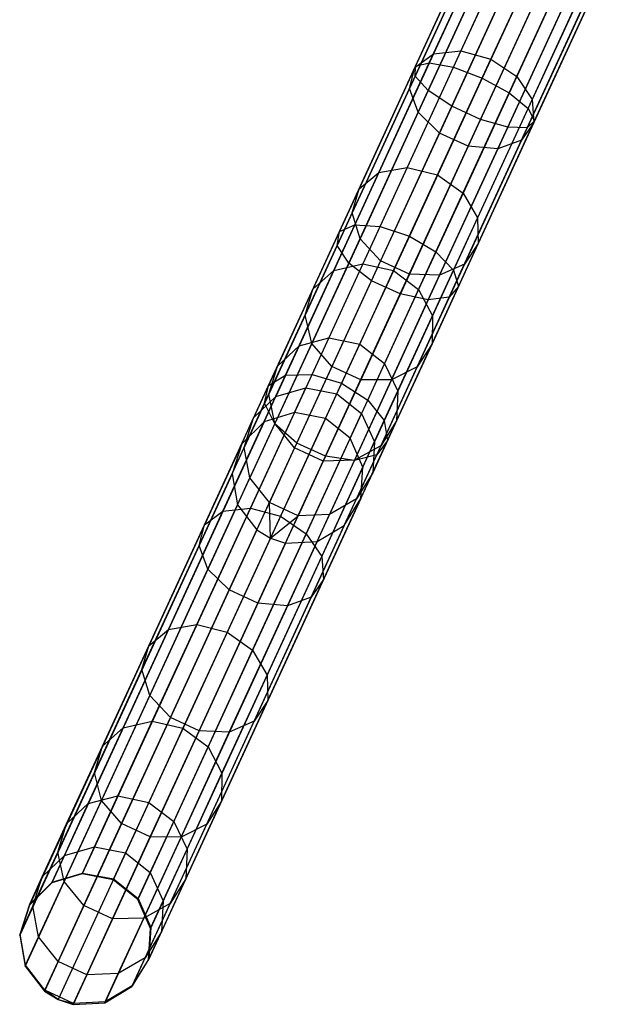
# Model space of a CAD drawing. Extents: x -91 to 92, y -91 to 92.
# Tile 4 of 256: x -39 to -30, y -83 to -68. Entities that reach past the tile are written whole.
import ezdxf

# ---------------------------------------------------------------- set-up
doc = ezdxf.new("R2010")
doc.units = 0
doc.header["$LTSCALE"] = 25.4
doc.layers.get('0').update_dxf_attribs({"linetype": 'CONTINUOUS'})

# ---------------------------------------------------------------- blocks, each defined once
blk = doc.blocks.new('NL2500012258_STL_2')
at = {"color": 0}
for p, q in [((59.627, -68.998, 28.498), (60.834, -66.374, 27.841)), ((59.627, -68.998, 28.498), (60.834, -66.374, 27.841)), ((59.621, -69.149, 28.044), (60.857, -66.463, 27.371)), ((59.621, -69.149, 28.044), (60.857, -66.463, 27.371)), ((59.836, -68.95, 28.926), (61.016, -66.385, 28.284)), ((59.836, -68.95, 28.926), (61.016, -66.385, 28.284)), ((60.2, -69.015, 29.23), (61.361, -66.492, 28.598)), ((60.2, -69.015, 29.23), (61.361, -66.492, 28.598)), ((59.819, -69.368, 27.668), (61.079, -66.63, 26.982)), ((59.819, -69.368, 27.668), (61.079, -66.63, 26.982)), ((61.79, -66.671, 28.711), (60.637, -69.179, 29.339)), ((61.79, -66.671, 28.711), (60.637, -69.179, 29.339)), ((60.849, -66.747, 173.534), (59.899, -68.813, 171.712)), ((60.849, -66.747, 173.534), (59.899, -68.813, 171.712)), ((61.25, -66.734, 173.272), (60.315, -68.767, 171.48)), ((61.25, -66.734, 173.272), (60.315, -68.767, 171.48)), ((60.589, -66.906, 173.903), (59.617, -69.02, 172.039)), ((60.589, -66.906, 173.903), (59.617, -69.02, 172.039)), ((60.177, -69.605, 27.455), (61.451, -66.837, 26.762)), ((60.177, -69.605, 27.455), (61.451, -66.837, 26.762)), ((60.77, -68.89, 171.396), (61.699, -66.87, 173.177)), ((60.77, -68.89, 171.396), (61.699, -66.87, 173.177)), ((61.045, -69.403, 29.23), (62.206, -66.88, 28.598)), ((61.045, -69.403, 29.23), (62.206, -66.88, 28.598)), ((60.612, -69.805, 27.455), (61.885, -67.037, 26.762)), ((60.612, -69.805, 27.455), (61.885, -67.037, 26.762)), ((62.094, -67.123, 173.272), (61.159, -69.155, 171.48)), ((62.094, -67.123, 173.272), (61.159, -69.155, 171.48)), ((61.331, -69.638, 28.926), (62.511, -67.073, 28.284)), ((61.331, -69.638, 28.926), (62.511, -67.073, 28.284)), ((60.53, -67.174, 174.295), (59.534, -69.338, 172.386)), ((60.53, -67.174, 174.295), (59.534, -69.338, 172.386)), ((61.024, -69.923, 27.668), (62.284, -67.184, 26.982)), ((61.024, -69.923, 27.668), (62.284, -67.184, 26.982)), ((61.32, -69.931, 28.044), (62.556, -67.244, 27.371)), ((61.32, -69.931, 28.044), (62.556, -67.244, 27.371)), ((61.43, -69.828, 28.498), (62.638, -67.204, 27.841)), ((61.43, -69.828, 28.498), (62.638, -67.204, 27.841)), ((60.684, -67.49, 174.62), (59.669, -69.696, 172.674)), ((60.684, -67.49, 174.62), (59.669, -69.696, 172.674)), ((62.345, -67.435, 173.534), (61.394, -69.501, 171.712)), ((62.345, -67.435, 173.534), (61.394, -69.501, 171.712)), ((61.016, -67.781, 174.803), (59.99, -70.011, 172.837)), ((61.016, -67.781, 174.803), (59.99, -70.011, 172.837)), ((62.393, -67.736, 173.903), (61.421, -69.85, 172.039)), ((62.393, -67.736, 173.903), (61.421, -69.85, 172.039)), ((61.451, -67.981, 174.803), (60.425, -70.211, 172.837)), ((61.451, -67.981, 174.803), (60.425, -70.211, 172.837)), ((62.228, -67.956, 174.295), (61.233, -70.12, 172.386)), ((62.228, -67.956, 174.295), (61.233, -70.12, 172.386)), ((61.888, -68.044, 174.62), (60.874, -70.25, 172.674)), ((61.888, -68.044, 174.62), (60.874, -70.25, 172.674)), ((59.899, -68.813, 171.712), (59.073, -70.609, 169.57)), ((59.899, -68.813, 171.712), (59.073, -70.609, 169.57)), ((60.315, -68.767, 171.48), (59.502, -70.532, 169.373)), ((60.315, -68.767, 171.48), (59.502, -70.532, 169.373)), ((59.617, -69.02, 172.039), (59.899, -68.813, 171.712)), ((59.617, -69.02, 172.039), (59.899, -68.813, 171.712)), ((59.899, -68.813, 171.712), (60.315, -68.767, 171.48)), ((59.899, -68.813, 171.712), (60.315, -68.767, 171.48)), ((59.962, -70.645, 169.302), (60.77, -68.89, 171.396)), ((59.962, -70.645, 169.302), (60.77, -68.89, 171.396)), ((60.315, -68.767, 171.48), (60.77, -68.89, 171.396)), ((60.315, -68.767, 171.48), (60.77, -68.89, 171.396)), ((60.77, -68.89, 171.396), (61.159, -69.155, 171.48)), ((60.77, -68.89, 171.396), (61.159, -69.155, 171.48)), ((58.474, -71.505, 29.578), (59.627, -68.998, 28.498)), ((58.474, -71.505, 29.578), (59.627, -68.998, 28.498)), ((58.709, -71.4, 29.981), (59.836, -68.95, 28.926)), ((58.709, -71.4, 29.981), (59.836, -68.95, 28.926)), ((59.617, -69.02, 172.039), (58.772, -70.856, 169.848)), ((59.617, -69.02, 172.039), (58.772, -70.856, 169.848)), ((59.092, -71.425, 30.267), (60.2, -69.015, 29.23)), ((59.092, -71.425, 30.267), (60.2, -69.015, 29.23)), ((59.534, -69.338, 172.386), (59.617, -69.02, 172.039)), ((59.534, -69.338, 172.386), (59.617, -69.02, 172.039)), ((59.621, -69.149, 28.044), (59.627, -68.998, 28.498)), ((59.621, -69.149, 28.044), (59.627, -68.998, 28.498)), ((59.627, -68.998, 28.498), (59.836, -68.95, 28.926)), ((59.627, -68.998, 28.498), (59.836, -68.95, 28.926)), ((59.836, -68.95, 28.926), (60.2, -69.015, 29.23)), ((59.836, -68.95, 28.926), (60.2, -69.015, 29.23)), ((60.2, -69.015, 29.23), (60.637, -69.179, 29.339)), ((60.2, -69.015, 29.23), (60.637, -69.179, 29.339)), ((58.44, -71.715, 29.149), (59.621, -69.149, 28.044)), ((58.44, -71.715, 29.149), (59.621, -69.149, 28.044)), ((60.637, -69.179, 29.339), (59.535, -71.574, 30.37)), ((60.637, -69.179, 29.339), (59.535, -71.574, 30.37)), ((59.819, -69.368, 27.668), (59.621, -69.149, 28.044)), ((59.819, -69.368, 27.668), (59.621, -69.149, 28.044)), ((61.159, -69.155, 171.48), (60.347, -70.921, 169.373)), ((61.159, -69.155, 171.48), (60.347, -70.921, 169.373)), ((60.637, -69.179, 29.339), (61.045, -69.403, 29.23)), ((60.637, -69.179, 29.339), (61.045, -69.403, 29.23)), ((61.159, -69.155, 171.48), (61.394, -69.501, 171.712)), ((61.159, -69.155, 171.48), (61.394, -69.501, 171.712)), ((59.534, -69.338, 172.386), (58.669, -71.219, 170.143)), ((59.534, -69.338, 172.386), (58.669, -71.219, 170.143)), ((59.669, -69.696, 172.674), (59.534, -69.338, 172.386)), ((59.669, -69.696, 172.674), (59.534, -69.338, 172.386)), ((58.616, -71.984, 28.794), (59.819, -69.368, 27.668)), ((58.616, -71.984, 28.794), (59.819, -69.368, 27.668)), ((60.177, -69.605, 27.455), (59.819, -69.368, 27.668)), ((60.177, -69.605, 27.455), (59.819, -69.368, 27.668)), ((59.936, -71.813, 30.267), (61.045, -69.403, 29.23)), ((59.936, -71.813, 30.267), (61.045, -69.403, 29.23)), ((61.394, -69.501, 171.712), (60.568, -71.297, 169.57)), ((61.394, -69.501, 171.712), (60.568, -71.297, 169.57)), ((61.045, -69.403, 29.23), (61.331, -69.638, 28.926)), ((61.045, -69.403, 29.23), (61.331, -69.638, 28.926)), ((61.394, -69.501, 171.712), (61.421, -69.85, 172.039)), ((61.394, -69.501, 171.712), (61.421, -69.85, 172.039)), ((58.961, -72.249, 28.593), (60.177, -69.605, 27.455)), ((58.961, -72.249, 28.593), (60.177, -69.605, 27.455)), ((60.612, -69.805, 27.455), (60.177, -69.605, 27.455)), ((60.612, -69.805, 27.455), (60.177, -69.605, 27.455)), ((60.204, -72.088, 29.981), (61.331, -69.638, 28.926)), ((60.204, -72.088, 29.981), (61.331, -69.638, 28.926)), ((61.331, -69.638, 28.926), (61.43, -69.828, 28.498)), ((61.331, -69.638, 28.926), (61.43, -69.828, 28.498)), ((59.669, -69.696, 172.674), (58.787, -71.613, 170.388)), ((59.669, -69.696, 172.674), (58.787, -71.613, 170.388)), ((59.396, -72.449, 28.593), (60.612, -69.805, 27.455)), ((59.396, -72.449, 28.593), (60.612, -69.805, 27.455)), ((59.99, -70.011, 172.837), (59.669, -69.696, 172.674)), ((59.99, -70.011, 172.837), (59.669, -69.696, 172.674)), ((61.024, -69.923, 27.668), (60.612, -69.805, 27.455)), ((61.024, -69.923, 27.668), (60.612, -69.805, 27.455)), ((59.821, -72.538, 28.794), (61.024, -69.923, 27.668)), ((59.821, -72.538, 28.794), (61.024, -69.923, 27.668)), ((60.139, -72.497, 29.149), (61.32, -69.931, 28.044)), ((60.139, -72.497, 29.149), (61.32, -69.931, 28.044)), ((60.277, -72.334, 29.578), (61.43, -69.828, 28.498)), ((60.277, -72.334, 29.578), (61.43, -69.828, 28.498)), ((61.421, -69.85, 172.039), (60.576, -71.686, 169.848)), ((61.421, -69.85, 172.039), (60.576, -71.686, 169.848)), ((61.32, -69.931, 28.044), (61.024, -69.923, 27.668)), ((61.32, -69.931, 28.044), (61.024, -69.923, 27.668)), ((61.421, -69.85, 172.039), (61.233, -70.12, 172.386)), ((61.421, -69.85, 172.039), (61.233, -70.12, 172.386)), ((61.43, -69.828, 28.498), (61.32, -69.931, 28.044)), ((61.43, -69.828, 28.498), (61.32, -69.931, 28.044)), ((59.99, -70.011, 172.837), (59.099, -71.948, 170.526)), ((59.99, -70.011, 172.837), (59.099, -71.948, 170.526)), ((60.425, -70.211, 172.837), (59.99, -70.011, 172.837)), ((60.425, -70.211, 172.837), (59.99, -70.011, 172.837)), ((60.425, -70.211, 172.837), (59.534, -72.148, 170.526)), ((60.425, -70.211, 172.837), (59.534, -72.148, 170.526)), ((60.874, -70.25, 172.674), (59.992, -72.167, 170.388)), ((60.874, -70.25, 172.674), (59.992, -72.167, 170.388)), ((61.233, -70.12, 172.386), (60.368, -72, 170.143)), ((61.233, -70.12, 172.386), (60.368, -72, 170.143)), ((60.874, -70.25, 172.674), (60.425, -70.211, 172.837)), ((60.874, -70.25, 172.674), (60.425, -70.211, 172.837)), ((61.233, -70.12, 172.386), (60.874, -70.25, 172.674)), ((61.233, -70.12, 172.386), (60.874, -70.25, 172.674)), ((59.502, -70.532, 169.373), (58.831, -71.992, 166.999)), ((59.502, -70.532, 169.373), (58.831, -71.992, 166.999)), ((59.073, -70.609, 169.57), (59.502, -70.532, 169.373)), ((59.073, -70.609, 169.57), (59.502, -70.532, 169.373)), ((59.502, -70.532, 169.373), (59.962, -70.645, 169.302)), ((59.502, -70.532, 169.373), (59.962, -70.645, 169.302)), ((59.073, -70.609, 169.57), (58.39, -72.093, 167.157)), ((59.073, -70.609, 169.57), (58.39, -72.093, 167.157)), ((58.772, -70.856, 169.848), (59.073, -70.609, 169.57)), ((58.772, -70.856, 169.848), (59.073, -70.609, 169.57)), ((59.294, -72.096, 166.943), (59.962, -70.645, 169.302)), ((59.294, -72.096, 166.943), (59.962, -70.645, 169.302)), ((59.962, -70.645, 169.302), (60.347, -70.921, 169.373)), ((59.962, -70.645, 169.302), (60.347, -70.921, 169.373)), ((58.772, -70.856, 169.848), (58.073, -72.375, 167.38)), ((58.772, -70.856, 169.848), (58.073, -72.375, 167.38)), ((58.669, -71.219, 170.143), (58.772, -70.856, 169.848)), ((58.669, -71.219, 170.143), (58.772, -70.856, 169.848)), ((60.347, -70.921, 169.373), (59.675, -72.381, 166.999)), ((60.347, -70.921, 169.373), (59.675, -72.381, 166.999)), ((60.347, -70.921, 169.373), (60.568, -71.297, 169.57)), ((60.347, -70.921, 169.373), (60.568, -71.297, 169.57)), ((58.669, -71.219, 170.143), (57.954, -72.773, 167.616)), ((58.669, -71.219, 170.143), (57.954, -72.773, 167.616)), ((58.787, -71.613, 170.388), (58.669, -71.219, 170.143)), ((58.787, -71.613, 170.388), (58.669, -71.219, 170.143)), ((60.568, -71.297, 169.57), (59.885, -72.781, 167.157)), ((60.568, -71.297, 169.57), (59.885, -72.781, 167.157)), ((60.568, -71.297, 169.57), (60.576, -71.686, 169.848)), ((60.568, -71.297, 169.57), (60.576, -71.686, 169.848)), ((57.66, -73.68, 31.425), (58.709, -71.4, 29.981)), ((57.66, -73.68, 31.425), (58.709, -71.4, 29.981)), ((58.06, -73.668, 31.687), (59.092, -71.425, 30.267)), ((58.06, -73.668, 31.687), (59.092, -71.425, 30.267)), ((58.474, -71.505, 29.578), (58.709, -71.4, 29.981)), ((58.474, -71.505, 29.578), (58.709, -71.4, 29.981)), ((58.709, -71.4, 29.981), (59.092, -71.425, 30.267)), ((58.709, -71.4, 29.981), (59.092, -71.425, 30.267)), ((59.092, -71.425, 30.267), (59.535, -71.574, 30.37)), ((59.092, -71.425, 30.267), (59.535, -71.574, 30.37)), ((57.401, -73.837, 31.055), (58.474, -71.505, 29.578)), ((57.401, -73.837, 31.055), (58.474, -71.505, 29.578)), ((58.44, -71.715, 29.149), (58.474, -71.505, 29.578)), ((58.44, -71.715, 29.149), (58.474, -71.505, 29.578)), ((59.535, -71.574, 30.37), (58.509, -73.803, 31.782)), ((59.535, -71.574, 30.37), (58.509, -73.803, 31.782)), ((59.535, -71.574, 30.37), (59.936, -71.813, 30.267)), ((59.535, -71.574, 30.37), (59.936, -71.813, 30.267)), ((57.341, -74.104, 30.661), (58.44, -71.715, 29.149)), ((57.341, -74.104, 30.661), (58.44, -71.715, 29.149)), ((58.787, -71.613, 170.388), (58.058, -73.198, 167.811)), ((58.787, -71.613, 170.388), (58.058, -73.198, 167.811)), ((58.616, -71.984, 28.794), (58.44, -71.715, 29.149)), ((58.616, -71.984, 28.794), (58.44, -71.715, 29.149)), ((59.099, -71.948, 170.526), (58.787, -71.613, 170.388)), ((59.099, -71.948, 170.526), (58.787, -71.613, 170.388)), ((60.576, -71.686, 169.848), (59.877, -73.205, 167.38)), ((60.576, -71.686, 169.848), (59.877, -73.205, 167.38)), ((60.576, -71.686, 169.848), (60.368, -72, 170.143)), ((60.576, -71.686, 169.848), (60.368, -72, 170.143)), ((58.904, -74.056, 31.687), (59.936, -71.813, 30.267)), ((58.904, -74.056, 31.687), (59.936, -71.813, 30.267)), ((59.936, -71.813, 30.267), (60.204, -72.088, 29.981)), ((59.936, -71.813, 30.267), (60.204, -72.088, 29.981)), ((57.496, -74.419, 30.336), (58.616, -71.984, 28.794)), ((57.496, -74.419, 30.336), (58.616, -71.984, 28.794)), ((58.831, -71.992, 166.999), (58.315, -73.113, 164.412)), ((58.831, -71.992, 166.999), (58.315, -73.113, 164.412)), ((59.099, -71.948, 170.526), (58.362, -73.55, 167.922)), ((59.099, -71.948, 170.526), (58.362, -73.55, 167.922)), ((58.39, -72.093, 167.157), (58.831, -71.992, 166.999)), ((58.39, -72.093, 167.157), (58.831, -71.992, 166.999)), ((58.961, -72.249, 28.593), (58.616, -71.984, 28.794)), ((58.961, -72.249, 28.593), (58.616, -71.984, 28.794)), ((58.831, -71.992, 166.999), (59.294, -72.096, 166.943)), ((58.831, -71.992, 166.999), (59.294, -72.096, 166.943)), ((59.534, -72.148, 170.526), (59.099, -71.948, 170.526)), ((59.534, -72.148, 170.526), (59.099, -71.948, 170.526)), ((60.368, -72, 170.143), (59.652, -73.555, 167.616)), ((60.368, -72, 170.143), (59.652, -73.555, 167.616)), ((60.368, -72, 170.143), (59.992, -72.167, 170.388)), ((60.368, -72, 170.143), (59.992, -72.167, 170.388)), ((58.39, -72.093, 167.157), (57.866, -73.233, 164.527)), ((58.39, -72.093, 167.157), (57.866, -73.233, 164.527)), ((58.073, -72.375, 167.38), (58.39, -72.093, 167.157)), ((58.073, -72.375, 167.38), (58.39, -72.093, 167.157)), ((58.782, -73.211, 164.371), (59.294, -72.096, 166.943)), ((58.782, -73.211, 164.371), (59.294, -72.096, 166.943)), ((59.534, -72.148, 170.526), (58.797, -73.75, 167.922)), ((59.534, -72.148, 170.526), (58.797, -73.75, 167.922)), ((59.155, -74.368, 31.425), (60.204, -72.088, 29.981)), ((59.155, -74.368, 31.425), (60.204, -72.088, 29.981)), ((59.992, -72.167, 170.388), (59.263, -73.752, 167.811)), ((59.992, -72.167, 170.388), (59.263, -73.752, 167.811)), ((59.294, -72.096, 166.943), (59.675, -72.381, 166.999)), ((59.294, -72.096, 166.943), (59.675, -72.381, 166.999)), ((59.992, -72.167, 170.388), (59.534, -72.148, 170.526)), ((59.992, -72.167, 170.388), (59.534, -72.148, 170.526)), ((60.204, -72.088, 29.981), (60.277, -72.334, 29.578)), ((60.204, -72.088, 29.981), (60.277, -72.334, 29.578)), ((57.829, -74.709, 30.152), (58.961, -72.249, 28.593)), ((57.829, -74.709, 30.152), (58.961, -72.249, 28.593)), ((59.396, -72.449, 28.593), (58.961, -72.249, 28.593)), ((59.396, -72.449, 28.593), (58.961, -72.249, 28.593)), ((59.204, -74.667, 31.055), (60.277, -72.334, 29.578)), ((59.204, -74.667, 31.055), (60.277, -72.334, 29.578)), ((60.277, -72.334, 29.578), (60.139, -72.497, 29.149)), ((60.277, -72.334, 29.578), (60.139, -72.497, 29.149)), ((58.073, -72.375, 167.38), (57.537, -73.541, 164.689)), ((58.073, -72.375, 167.38), (57.537, -73.541, 164.689)), ((57.954, -72.773, 167.616), (58.073, -72.375, 167.38)), ((57.954, -72.773, 167.616), (58.073, -72.375, 167.38)), ((58.264, -74.909, 30.152), (59.396, -72.449, 28.593)), ((58.264, -74.909, 30.152), (59.396, -72.449, 28.593)), ((59.675, -72.381, 166.999), (59.159, -73.502, 164.412)), ((59.675, -72.381, 166.999), (59.159, -73.502, 164.412)), ((59.821, -72.538, 28.794), (59.396, -72.449, 28.593)), ((59.821, -72.538, 28.794), (59.396, -72.449, 28.593)), ((59.675, -72.381, 166.999), (59.885, -72.781, 167.157)), ((59.675, -72.381, 166.999), (59.885, -72.781, 167.157)), ((58.701, -74.973, 30.336), (59.821, -72.538, 28.794)), ((58.701, -74.973, 30.336), (59.821, -72.538, 28.794)), ((59.04, -74.885, 30.661), (60.139, -72.497, 29.149)), ((59.04, -74.885, 30.661), (60.139, -72.497, 29.149)), ((60.139, -72.497, 29.149), (59.821, -72.538, 28.794)), ((60.139, -72.497, 29.149), (59.821, -72.538, 28.794)), ((57.954, -72.773, 167.616), (57.404, -73.967, 164.861)), ((57.954, -72.773, 167.616), (57.404, -73.967, 164.861)), ((58.058, -73.198, 167.811), (57.954, -72.773, 167.616)), ((58.058, -73.198, 167.811), (57.954, -72.773, 167.616)), ((59.885, -72.781, 167.157), (59.361, -73.92, 164.527)), ((59.885, -72.781, 167.157), (59.361, -73.92, 164.527)), ((59.885, -72.781, 167.157), (59.877, -73.205, 167.38)), ((59.885, -72.781, 167.157), (59.877, -73.205, 167.38)), ((58.058, -73.198, 167.811), (57.498, -74.414, 165.003)), ((58.058, -73.198, 167.811), (57.498, -74.414, 165.003)), ((57.866, -73.233, 164.527), (57.512, -74.002, 161.739)), ((57.866, -73.233, 164.527), (57.512, -74.002, 161.739)), ((57.537, -73.541, 164.689), (57.866, -73.233, 164.527)), ((57.537, -73.541, 164.689), (57.866, -73.233, 164.527)), ((57.866, -73.233, 164.527), (58.315, -73.113, 164.412)), ((57.866, -73.233, 164.527), (58.315, -73.113, 164.412)), ((58.315, -73.113, 164.412), (57.967, -73.87, 161.67)), ((58.315, -73.113, 164.412), (57.967, -73.87, 161.67)), ((58.362, -73.55, 167.922), (58.058, -73.198, 167.811)), ((58.362, -73.55, 167.922), (58.058, -73.198, 167.811)), ((58.315, -73.113, 164.412), (58.782, -73.211, 164.371)), ((58.315, -73.113, 164.412), (58.782, -73.211, 164.371)), ((58.435, -73.963, 161.645), (58.782, -73.211, 164.371)), ((58.435, -73.963, 161.645), (58.782, -73.211, 164.371)), ((58.782, -73.211, 164.371), (59.159, -73.502, 164.412)), ((58.782, -73.211, 164.371), (59.159, -73.502, 164.412)), ((59.877, -73.205, 167.38), (59.341, -74.37, 164.689)), ((59.877, -73.205, 167.38), (59.341, -74.37, 164.689)), ((59.877, -73.205, 167.38), (59.652, -73.555, 167.616)), ((59.877, -73.205, 167.38), (59.652, -73.555, 167.616)), ((59.159, -73.502, 164.412), (58.811, -74.259, 161.67)), ((59.159, -73.502, 164.412), (58.811, -74.259, 161.67)), ((59.159, -73.502, 164.412), (59.361, -73.92, 164.527)), ((59.159, -73.502, 164.412), (59.361, -73.92, 164.527)), ((56.712, -75.74, 33.225), (57.66, -73.68, 31.425)), ((56.712, -75.74, 33.225), (57.66, -73.68, 31.425)), ((57.128, -75.694, 33.459), (58.06, -73.668, 31.687)), ((57.128, -75.694, 33.459), (58.06, -73.668, 31.687)), ((57.537, -73.541, 164.689), (57.175, -74.328, 161.837)), ((57.537, -73.541, 164.689), (57.175, -74.328, 161.837)), ((57.401, -73.837, 31.055), (57.66, -73.68, 31.425)), ((57.401, -73.837, 31.055), (57.66, -73.68, 31.425)), ((57.404, -73.967, 164.861), (57.537, -73.541, 164.689)), ((57.404, -73.967, 164.861), (57.537, -73.541, 164.689)), ((57.66, -73.68, 31.425), (58.06, -73.668, 31.687)), ((57.66, -73.68, 31.425), (58.06, -73.668, 31.687)), ((58.362, -73.55, 167.922), (57.796, -74.78, 165.084)), ((58.362, -73.55, 167.922), (57.796, -74.78, 165.084)), ((58.06, -73.668, 31.687), (58.509, -73.803, 31.782)), ((58.06, -73.668, 31.687), (58.509, -73.803, 31.782)), ((58.797, -73.75, 167.922), (58.362, -73.55, 167.922)), ((58.797, -73.75, 167.922), (58.362, -73.55, 167.922)), ((59.652, -73.555, 167.616), (59.103, -74.749, 164.861)), ((59.652, -73.555, 167.616), (59.103, -74.749, 164.861)), ((59.652, -73.555, 167.616), (59.263, -73.752, 167.811)), ((59.652, -73.555, 167.616), (59.263, -73.752, 167.811)), ((58.509, -73.803, 31.782), (57.582, -75.817, 33.543)), ((58.509, -73.803, 31.782), (57.582, -75.817, 33.543)), ((58.797, -73.75, 167.922), (58.231, -74.98, 165.084)), ((58.797, -73.75, 167.922), (58.231, -74.98, 165.084)), ((58.509, -73.803, 31.782), (58.904, -74.056, 31.687)), ((58.509, -73.803, 31.782), (58.904, -74.056, 31.687)), ((59.263, -73.752, 167.811), (58.703, -74.969, 165.003)), ((59.263, -73.752, 167.811), (58.703, -74.969, 165.003)), ((59.263, -73.752, 167.811), (58.797, -73.75, 167.922)), ((59.263, -73.752, 167.811), (58.797, -73.75, 167.922)), ((56.431, -75.945, 32.897), (57.401, -73.837, 31.055)), ((56.431, -75.945, 32.897), (57.401, -73.837, 31.055)), ((57.404, -73.967, 164.861), (57.033, -74.773, 161.94)), ((57.404, -73.967, 164.861), (57.033, -74.773, 161.94)), ((57.341, -74.104, 30.661), (57.401, -73.837, 31.055)), ((57.341, -74.104, 30.661), (57.401, -73.837, 31.055)), ((57.498, -74.414, 165.003), (57.404, -73.967, 164.861)), ((57.498, -74.414, 165.003), (57.404, -73.967, 164.861)), ((57.512, -74.002, 161.739), (57.967, -73.87, 161.67)), ((57.512, -74.002, 161.739), (57.967, -73.87, 161.67)), ((57.794, -74.246, 158.833), (57.967, -73.87, 161.67)), ((57.794, -74.246, 158.833), (57.967, -73.87, 161.67)), ((57.967, -73.87, 161.67), (58.435, -73.963, 161.645)), ((57.967, -73.87, 161.67), (58.435, -73.963, 161.645)), ((58.264, -74.337, 158.825), (58.435, -73.963, 161.645)), ((58.264, -74.337, 158.825), (58.435, -73.963, 161.645)), ((58.435, -73.963, 161.645), (58.811, -74.259, 161.67)), ((58.435, -73.963, 161.645), (58.811, -74.259, 161.67)), ((59.361, -73.92, 164.527), (59.007, -74.69, 161.739)), ((59.361, -73.92, 164.527), (59.007, -74.69, 161.739)), ((59.361, -73.92, 164.527), (59.341, -74.37, 164.689)), ((59.361, -73.92, 164.527), (59.341, -74.37, 164.689)), ((56.349, -76.262, 32.548), (57.341, -74.104, 30.661)), ((56.349, -76.262, 32.548), (57.341, -74.104, 30.661)), ((57.175, -74.328, 161.837), (57.512, -74.002, 161.739)), ((57.175, -74.328, 161.837), (57.512, -74.002, 161.739)), ((57.336, -74.384, 158.856), (57.512, -74.002, 161.739)), ((57.336, -74.384, 158.856), (57.512, -74.002, 161.739)), ((57.496, -74.419, 30.336), (57.341, -74.104, 30.661)), ((57.496, -74.419, 30.336), (57.341, -74.104, 30.661)), ((57.972, -76.082, 33.459), (58.904, -74.056, 31.687)), ((57.972, -76.082, 33.459), (58.904, -74.056, 31.687)), ((58.904, -74.056, 31.687), (59.155, -74.368, 31.425)), ((58.904, -74.056, 31.687), (59.155, -74.368, 31.425)), ((57.794, -74.246, 158.833), (54.579, -81.234, 48.833)), ((57.794, -74.246, 158.833), (54.579, -81.234, 48.833)), ((57.794, -74.246, 158.833), (57.336, -74.384, 158.856)), ((57.794, -74.246, 158.833), (57.336, -74.384, 158.856)), ((58.264, -74.337, 158.825), (57.794, -74.246, 158.833)), ((58.264, -74.337, 158.825), (57.794, -74.246, 158.833)), ((58.638, -74.635, 158.833), (58.811, -74.259, 161.67)), ((58.638, -74.635, 158.833), (58.811, -74.259, 161.67)), ((58.811, -74.259, 161.67), (59.007, -74.69, 161.739)), ((58.811, -74.259, 161.67), (59.007, -74.69, 161.739)), ((57.336, -74.384, 158.856), (54.121, -81.372, 48.856)), ((57.336, -74.384, 158.856), (54.121, -81.372, 48.856)), ((58.264, -74.337, 158.825), (55.049, -81.325, 48.825)), ((58.264, -74.337, 158.825), (55.049, -81.325, 48.825)), ((56.484, -76.618, 32.258), (57.496, -74.419, 30.336)), ((56.484, -76.618, 32.258), (57.496, -74.419, 30.336)), ((56.995, -74.719, 158.887), (57.175, -74.328, 161.837)), ((56.995, -74.719, 158.887), (57.175, -74.328, 161.837)), ((57.336, -74.384, 158.856), (56.995, -74.719, 158.887)), ((57.336, -74.384, 158.856), (56.995, -74.719, 158.887)), ((57.033, -74.773, 161.94), (57.175, -74.328, 161.837)), ((57.033, -74.773, 161.94), (57.175, -74.328, 161.837)), ((57.498, -74.414, 165.003), (57.12, -75.236, 162.026)), ((57.498, -74.414, 165.003), (57.12, -75.236, 162.026)), ((57.829, -74.709, 30.152), (57.496, -74.419, 30.336)), ((57.829, -74.709, 30.152), (57.496, -74.419, 30.336)), ((57.796, -74.78, 165.084), (57.498, -74.414, 165.003)), ((57.796, -74.78, 165.084), (57.498, -74.414, 165.003)), ((58.207, -76.428, 33.225), (59.155, -74.368, 31.425)), ((58.207, -76.428, 33.225), (59.155, -74.368, 31.425)), ((58.638, -74.635, 158.833), (58.264, -74.337, 158.825)), ((58.638, -74.635, 158.833), (58.264, -74.337, 158.825)), ((59.341, -74.37, 164.689), (58.979, -75.158, 161.837)), ((59.341, -74.37, 164.689), (58.979, -75.158, 161.837)), ((59.341, -74.37, 164.689), (59.103, -74.749, 164.861)), ((59.341, -74.37, 164.689), (59.103, -74.749, 164.861)), ((59.155, -74.368, 31.425), (59.204, -74.667, 31.055)), ((59.155, -74.368, 31.425), (59.204, -74.667, 31.055)), ((56.995, -74.719, 158.887), (53.78, -81.707, 48.887)), ((56.995, -74.719, 158.887), (53.78, -81.707, 48.887)), ((58.638, -74.635, 158.833), (55.423, -81.623, 48.833)), ((58.638, -74.635, 158.833), (55.423, -81.623, 48.833)), ((56.806, -76.932, 32.095), (57.829, -74.709, 30.152)), ((56.806, -76.932, 32.095), (57.829, -74.709, 30.152)), ((56.995, -74.719, 158.887), (56.849, -75.174, 158.92)), ((56.995, -74.719, 158.887), (56.849, -75.174, 158.92)), ((58.264, -74.909, 30.152), (57.829, -74.709, 30.152)), ((58.264, -74.909, 30.152), (57.829, -74.709, 30.152)), ((58.235, -76.774, 32.897), (59.204, -74.667, 31.055)), ((58.235, -76.774, 32.897), (59.204, -74.667, 31.055)), ((58.831, -75.072, 158.856), (58.638, -74.635, 158.833)), ((58.831, -75.072, 158.856), (58.638, -74.635, 158.833)), ((58.831, -75.072, 158.856), (59.007, -74.69, 161.739)), ((58.831, -75.072, 158.856), (59.007, -74.69, 161.739)), ((59.007, -74.69, 161.739), (58.979, -75.158, 161.837)), ((59.007, -74.69, 161.739), (58.979, -75.158, 161.837)), ((59.204, -74.667, 31.055), (59.04, -74.885, 30.661)), ((59.204, -74.667, 31.055), (59.04, -74.885, 30.661)), ((56.849, -75.174, 158.92), (57.033, -74.773, 161.94)), ((56.849, -75.174, 158.92), (57.033, -74.773, 161.94)), ((57.12, -75.236, 162.026), (57.033, -74.773, 161.94)), ((57.12, -75.236, 162.026), (57.033, -74.773, 161.94)), ((57.796, -74.78, 165.084), (57.414, -75.61, 162.075)), ((57.796, -74.78, 165.084), (57.414, -75.61, 162.075)), ((58.231, -74.98, 165.084), (57.796, -74.78, 165.084)), ((58.231, -74.98, 165.084), (57.796, -74.78, 165.084)), ((59.103, -74.749, 164.861), (58.703, -74.969, 165.003)), ((59.103, -74.749, 164.861), (58.703, -74.969, 165.003)), ((59.103, -74.749, 164.861), (58.732, -75.555, 161.94)), ((59.103, -74.749, 164.861), (58.732, -75.555, 161.94)), ((57.241, -77.132, 32.095), (58.264, -74.909, 30.152)), ((57.241, -77.132, 32.095), (58.264, -74.909, 30.152)), ((57.689, -77.172, 32.258), (58.701, -74.973, 30.336)), ((57.689, -77.172, 32.258), (58.701, -74.973, 30.336)), ((58.231, -74.98, 165.084), (57.849, -75.811, 162.075)), ((58.231, -74.98, 165.084), (57.849, -75.811, 162.075)), ((58.048, -77.043, 32.548), (59.04, -74.885, 30.661)), ((58.048, -77.043, 32.548), (59.04, -74.885, 30.661)), ((58.703, -74.969, 165.003), (58.231, -74.98, 165.084)), ((58.703, -74.969, 165.003), (58.231, -74.98, 165.084)), ((58.701, -74.973, 30.336), (58.264, -74.909, 30.152)), ((58.701, -74.973, 30.336), (58.264, -74.909, 30.152)), ((58.703, -74.969, 165.003), (58.325, -75.79, 162.026)), ((58.703, -74.969, 165.003), (58.325, -75.79, 162.026)), ((59.04, -74.885, 30.661), (58.701, -74.973, 30.336)), ((59.04, -74.885, 30.661), (58.701, -74.973, 30.336)), ((56.849, -75.174, 158.92), (53.634, -82.161, 48.92)), ((56.849, -75.174, 158.92), (53.634, -82.161, 48.92)), ((58.831, -75.072, 158.856), (55.616, -82.06, 48.856)), ((58.831, -75.072, 158.856), (55.616, -82.06, 48.856)), ((56.849, -75.174, 158.92), (56.932, -75.644, 158.947)), ((56.849, -75.174, 158.92), (56.932, -75.644, 158.947)), ((58.979, -75.158, 161.837), (58.732, -75.555, 161.94)), ((58.979, -75.158, 161.837), (58.732, -75.555, 161.94)), ((58.799, -75.549, 158.887), (58.831, -75.072, 158.856)), ((58.799, -75.549, 158.887), (58.831, -75.072, 158.856)), ((58.799, -75.549, 158.887), (58.979, -75.158, 161.837)), ((58.799, -75.549, 158.887), (58.979, -75.158, 161.837)), ((56.932, -75.644, 158.947), (57.12, -75.236, 162.026)), ((56.932, -75.644, 158.947), (57.12, -75.236, 162.026)), ((57.414, -75.61, 162.075), (57.12, -75.236, 162.026)), ((57.414, -75.61, 162.075), (57.12, -75.236, 162.026)), ((58.799, -75.549, 158.887), (55.584, -82.537, 48.887)), ((58.799, -75.549, 158.887), (55.584, -82.537, 48.887)), ((57.224, -76.023, 158.963), (57.414, -75.61, 162.075)), ((57.224, -76.023, 158.963), (57.414, -75.61, 162.075)), ((57.43, -76.149, 158.965), (57.414, -75.61, 162.075)), ((57.43, -76.149, 158.965), (57.414, -75.61, 162.075)), ((57.849, -75.811, 162.075), (57.414, -75.61, 162.075)), ((57.849, -75.811, 162.075), (57.414, -75.61, 162.075)), ((58.732, -75.555, 161.94), (58.325, -75.79, 162.026)), ((58.732, -75.555, 161.94), (58.325, -75.79, 162.026)), ((58.548, -75.955, 158.92), (58.799, -75.549, 158.887)), ((58.548, -75.955, 158.92), (58.799, -75.549, 158.887)), ((58.548, -75.955, 158.92), (58.732, -75.555, 161.94)), ((58.548, -75.955, 158.92), (58.732, -75.555, 161.94)), ((56.932, -75.644, 158.947), (53.717, -82.632, 48.947)), ((56.932, -75.644, 158.947), (53.717, -82.632, 48.947)), ((55.887, -77.534, 35.343), (56.712, -75.74, 33.225)), ((55.887, -77.534, 35.343), (56.712, -75.74, 33.225)), ((56.316, -77.459, 35.542), (57.128, -75.694, 33.459)), ((56.316, -77.459, 35.542), (57.128, -75.694, 33.459)), ((56.431, -75.945, 32.897), (56.712, -75.74, 33.225)), ((56.431, -75.945, 32.897), (56.712, -75.74, 33.225)), ((56.712, -75.74, 33.225), (57.128, -75.694, 33.459)), ((56.712, -75.74, 33.225), (57.128, -75.694, 33.459)), ((56.932, -75.644, 158.947), (57.224, -76.023, 158.963)), ((56.932, -75.644, 158.947), (57.224, -76.023, 158.963)), ((57.128, -75.694, 33.459), (57.582, -75.817, 33.543)), ((57.128, -75.694, 33.459), (57.582, -75.817, 33.543)), ((57.582, -75.817, 33.543), (56.775, -77.572, 35.613)), ((57.582, -75.817, 33.543), (56.775, -77.572, 35.613)), ((57.43, -76.149, 158.965), (57.849, -75.811, 162.075)), ((57.43, -76.149, 158.965), (57.849, -75.811, 162.075)), ((57.582, -75.817, 33.543), (57.972, -76.082, 33.459)), ((57.582, -75.817, 33.543), (57.972, -76.082, 33.459)), ((57.659, -76.223, 158.963), (57.849, -75.811, 162.075)), ((57.659, -76.223, 158.963), (57.849, -75.811, 162.075)), ((58.325, -75.79, 162.026), (57.849, -75.811, 162.075)), ((58.325, -75.79, 162.026), (57.849, -75.811, 162.075)), ((58.137, -76.198, 158.947), (58.325, -75.79, 162.026)), ((58.137, -76.198, 158.947), (58.325, -75.79, 162.026)), ((57.224, -76.023, 158.963), (54.009, -83.011, 48.963)), ((57.224, -76.023, 158.963), (54.009, -83.011, 48.963)), ((58.548, -75.955, 158.92), (55.333, -82.943, 48.92)), ((58.548, -75.955, 158.92), (55.333, -82.943, 48.92)), ((55.587, -77.78, 35.063), (56.431, -75.945, 32.897)), ((55.587, -77.78, 35.063), (56.431, -75.945, 32.897)), ((56.349, -76.262, 32.548), (56.431, -75.945, 32.897)), ((56.349, -76.262, 32.548), (56.431, -75.945, 32.897)), ((57.224, -76.023, 158.963), (57.43, -76.149, 158.965)), ((57.224, -76.023, 158.963), (57.43, -76.149, 158.965)), ((58.137, -76.198, 158.947), (58.548, -75.955, 158.92)), ((58.137, -76.198, 158.947), (58.548, -75.955, 158.92)), ((57.43, -76.149, 158.965), (54.215, -83.137, 48.965)), ((57.43, -76.149, 158.965), (54.215, -83.137, 48.965)), ((58.137, -76.198, 158.947), (54.922, -83.186, 48.947)), ((58.137, -76.198, 158.947), (54.922, -83.186, 48.947)), ((57.16, -77.847, 35.542), (57.972, -76.082, 33.459)), ((57.16, -77.847, 35.542), (57.972, -76.082, 33.459)), ((57.43, -76.149, 158.965), (57.659, -76.223, 158.963)), ((57.43, -76.149, 158.965), (57.659, -76.223, 158.963)), ((57.659, -76.223, 158.963), (58.137, -76.198, 158.947)), ((57.659, -76.223, 158.963), (58.137, -76.198, 158.947)), ((57.972, -76.082, 33.459), (58.207, -76.428, 33.225)), ((57.972, -76.082, 33.459), (58.207, -76.428, 33.225)), ((57.659, -76.223, 158.963), (54.444, -83.211, 48.963)), ((57.659, -76.223, 158.963), (54.444, -83.211, 48.963)), ((55.484, -78.141, 34.766), (56.349, -76.262, 32.548)), ((55.484, -78.141, 34.766), (56.349, -76.262, 32.548)), ((56.484, -76.618, 32.258), (56.349, -76.262, 32.548)), ((56.484, -76.618, 32.258), (56.349, -76.262, 32.548)), ((57.382, -78.222, 35.343), (58.207, -76.428, 33.225)), ((57.382, -78.222, 35.343), (58.207, -76.428, 33.225)), ((58.207, -76.428, 33.225), (58.235, -76.774, 32.897)), ((58.207, -76.428, 33.225), (58.235, -76.774, 32.897)), ((55.603, -78.534, 34.519), (56.484, -76.618, 32.258)), ((55.603, -78.534, 34.519), (56.484, -76.618, 32.258)), ((56.806, -76.932, 32.095), (56.484, -76.618, 32.258)), ((56.806, -76.932, 32.095), (56.484, -76.618, 32.258)), ((57.39, -78.61, 35.063), (58.235, -76.774, 32.897)), ((57.39, -78.61, 35.063), (58.235, -76.774, 32.897)), ((58.235, -76.774, 32.897), (58.048, -77.043, 32.548)), ((58.235, -76.774, 32.897), (58.048, -77.043, 32.548)), ((55.915, -78.868, 34.38), (56.806, -76.932, 32.095)), ((55.915, -78.868, 34.38), (56.806, -76.932, 32.095)), ((57.241, -77.132, 32.095), (56.806, -76.932, 32.095)), ((57.241, -77.132, 32.095), (56.806, -76.932, 32.095)), ((57.183, -78.922, 34.766), (58.048, -77.043, 32.548)), ((57.183, -78.922, 34.766), (58.048, -77.043, 32.548)), ((58.048, -77.043, 32.548), (57.689, -77.172, 32.258)), ((58.048, -77.043, 32.548), (57.689, -77.172, 32.258)), ((56.35, -79.068, 34.38), (57.241, -77.132, 32.095)), ((56.35, -79.068, 34.38), (57.241, -77.132, 32.095)), ((56.808, -79.088, 34.519), (57.689, -77.172, 32.258)), ((56.808, -79.088, 34.519), (57.689, -77.172, 32.258)), ((57.689, -77.172, 32.258), (57.241, -77.132, 32.095)), ((57.689, -77.172, 32.258), (57.241, -77.132, 32.095)), ((55.202, -79.022, 37.731), (55.887, -77.534, 35.343)), ((55.202, -79.022, 37.731), (55.887, -77.534, 35.343)), ((55.587, -77.78, 35.063), (55.887, -77.534, 35.343)), ((55.587, -77.78, 35.063), (55.887, -77.534, 35.343)), ((55.642, -78.922, 37.89), (56.316, -77.459, 35.542)), ((55.642, -78.922, 37.89), (56.316, -77.459, 35.542)), ((55.887, -77.534, 35.343), (56.316, -77.459, 35.542)), ((55.887, -77.534, 35.343), (56.316, -77.459, 35.542)), ((56.316, -77.459, 35.542), (56.775, -77.572, 35.613)), ((56.316, -77.459, 35.542), (56.775, -77.572, 35.613)), ((56.775, -77.572, 35.613), (56.106, -79.027, 37.948)), ((56.775, -77.572, 35.613), (56.106, -79.027, 37.948)), ((56.775, -77.572, 35.613), (57.16, -77.847, 35.542)), ((56.775, -77.572, 35.613), (57.16, -77.847, 35.542)), ((54.886, -79.302, 37.506), (55.587, -77.78, 35.063)), ((54.886, -79.302, 37.506), (55.587, -77.78, 35.063)), ((55.484, -78.141, 34.766), (55.587, -77.78, 35.063)), ((55.484, -78.141, 34.766), (55.587, -77.78, 35.063)), ((56.487, -79.311, 37.89), (57.16, -77.847, 35.542)), ((56.487, -79.311, 37.89), (57.16, -77.847, 35.542)), ((57.16, -77.847, 35.542), (57.382, -78.222, 35.343)), ((57.16, -77.847, 35.542), (57.382, -78.222, 35.343)), ((54.767, -79.7, 37.267), (55.484, -78.141, 34.766)), ((54.767, -79.7, 37.267), (55.484, -78.141, 34.766)), ((55.603, -78.534, 34.519), (55.484, -78.141, 34.766)), ((55.603, -78.534, 34.519), (55.484, -78.141, 34.766)), ((56.697, -79.71, 37.731), (57.382, -78.222, 35.343)), ((56.697, -79.71, 37.731), (57.382, -78.222, 35.343)), ((57.382, -78.222, 35.343), (57.39, -78.61, 35.063)), ((57.382, -78.222, 35.343), (57.39, -78.61, 35.063)), ((54.872, -80.123, 37.069), (55.603, -78.534, 34.519)), ((54.872, -80.123, 37.069), (55.603, -78.534, 34.519)), ((55.915, -78.868, 34.38), (55.603, -78.534, 34.519)), ((55.915, -78.868, 34.38), (55.603, -78.534, 34.519)), ((56.69, -80.132, 37.506), (57.39, -78.61, 35.063)), ((56.69, -80.132, 37.506), (57.39, -78.61, 35.063)), ((57.39, -78.61, 35.063), (57.183, -78.922, 34.766)), ((57.39, -78.61, 35.063), (57.183, -78.922, 34.766)), ((55.176, -80.474, 36.957), (55.915, -78.868, 34.38)), ((55.176, -80.474, 36.957), (55.915, -78.868, 34.38)), ((56.35, -79.068, 34.38), (55.915, -78.868, 34.38)), ((56.35, -79.068, 34.38), (55.915, -78.868, 34.38)), ((54.673, -80.171, 40.335), (55.202, -79.022, 37.731)), ((54.673, -80.171, 40.335), (55.202, -79.022, 37.731)), ((54.886, -79.302, 37.506), (55.202, -79.022, 37.731)), ((54.886, -79.302, 37.506), (55.202, -79.022, 37.731)), ((55.122, -80.053, 40.452), (55.642, -78.922, 37.89)), ((55.122, -80.053, 40.452), (55.642, -78.922, 37.89)), ((55.202, -79.022, 37.731), (55.642, -78.922, 37.89)), ((55.202, -79.022, 37.731), (55.642, -78.922, 37.89)), ((56.106, -79.027, 37.948), (55.589, -80.151, 40.494)), ((56.106, -79.027, 37.948), (55.589, -80.151, 40.494)), ((55.642, -78.922, 37.89), (56.106, -79.027, 37.948)), ((55.642, -78.922, 37.89), (56.106, -79.027, 37.948)), ((56.106, -79.027, 37.948), (56.487, -79.311, 37.89)), ((56.106, -79.027, 37.948), (56.487, -79.311, 37.89)), ((56.466, -80.481, 37.267), (57.183, -78.922, 34.766)), ((56.466, -80.481, 37.267), (57.183, -78.922, 34.766)), ((57.183, -78.922, 34.766), (56.808, -79.088, 34.519)), ((57.183, -78.922, 34.766), (56.808, -79.088, 34.519)), ((55.611, -80.674, 36.957), (56.35, -79.068, 34.38)), ((55.611, -80.674, 36.957), (56.35, -79.068, 34.38)), ((56.077, -80.677, 37.069), (56.808, -79.088, 34.519)), ((56.077, -80.677, 37.069), (56.808, -79.088, 34.519)), ((56.808, -79.088, 34.519), (56.35, -79.068, 34.38)), ((56.808, -79.088, 34.519), (56.35, -79.068, 34.38)), ((54.345, -80.478, 40.17), (54.886, -79.302, 37.506)), ((54.345, -80.478, 40.17), (54.886, -79.302, 37.506)), ((54.767, -79.7, 37.267), (54.886, -79.302, 37.506)), ((54.767, -79.7, 37.267), (54.886, -79.302, 37.506)), ((55.966, -80.441, 40.452), (56.487, -79.311, 37.89)), ((55.966, -80.441, 40.452), (56.487, -79.311, 37.89)), ((56.487, -79.311, 37.89), (56.697, -79.71, 37.731)), ((56.487, -79.311, 37.89), (56.697, -79.71, 37.731)), ((54.213, -80.904, 39.995), (54.767, -79.7, 37.267)), ((54.213, -80.904, 39.995), (54.767, -79.7, 37.267)), ((54.872, -80.123, 37.069), (54.767, -79.7, 37.267)), ((54.872, -80.123, 37.069), (54.767, -79.7, 37.267)), ((56.169, -80.859, 40.335), (56.697, -79.71, 37.731)), ((56.169, -80.859, 40.335), (56.697, -79.71, 37.731)), ((56.697, -79.71, 37.731), (56.69, -80.132, 37.506)), ((56.697, -79.71, 37.731), (56.69, -80.132, 37.506)), ((54.673, -80.171, 40.335), (55.122, -80.053, 40.452)), ((54.673, -80.171, 40.335), (55.122, -80.053, 40.452)), ((54.767, -80.825, 43.171), (55.122, -80.053, 40.452)), ((54.767, -80.825, 43.171), (55.122, -80.053, 40.452)), ((55.122, -80.053, 40.452), (55.589, -80.151, 40.494)), ((55.122, -80.053, 40.452), (55.589, -80.151, 40.494)), ((54.307, -81.35, 39.85), (54.872, -80.123, 37.069)), ((54.307, -81.35, 39.85), (54.872, -80.123, 37.069)), ((54.312, -80.956, 43.099), (54.673, -80.171, 40.335)), ((54.312, -80.956, 43.099), (54.673, -80.171, 40.335)), ((54.345, -80.478, 40.17), (54.673, -80.171, 40.335)), ((54.345, -80.478, 40.17), (54.673, -80.171, 40.335)), ((55.176, -80.474, 36.957), (54.872, -80.123, 37.069)), ((55.176, -80.474, 36.957), (54.872, -80.123, 37.069)), ((55.589, -80.151, 40.494), (55.236, -80.918, 43.197)), ((55.589, -80.151, 40.494), (55.236, -80.918, 43.197)), ((55.589, -80.151, 40.494), (55.966, -80.441, 40.452)), ((55.589, -80.151, 40.494), (55.966, -80.441, 40.452)), ((56.149, -81.308, 40.17), (56.69, -80.132, 37.506)), ((56.149, -81.308, 40.17), (56.69, -80.132, 37.506)), ((56.69, -80.132, 37.506), (56.466, -80.481, 37.267)), ((56.69, -80.132, 37.506), (56.466, -80.481, 37.267)), ((53.976, -81.281, 42.997), (54.345, -80.478, 40.17)), ((53.976, -81.281, 42.997), (54.345, -80.478, 40.17)), ((54.213, -80.904, 39.995), (54.345, -80.478, 40.17)), ((54.213, -80.904, 39.995), (54.345, -80.478, 40.17)), ((54.606, -81.715, 39.768), (55.176, -80.474, 36.957)), ((54.606, -81.715, 39.768), (55.176, -80.474, 36.957)), ((55.611, -80.674, 36.957), (55.176, -80.474, 36.957)), ((55.611, -80.674, 36.957), (55.176, -80.474, 36.957)), ((55.611, -81.214, 43.171), (55.966, -80.441, 40.452)), ((55.611, -81.214, 43.171), (55.966, -80.441, 40.452)), ((55.912, -81.685, 39.995), (56.466, -80.481, 37.267)), ((55.912, -81.685, 39.995), (56.466, -80.481, 37.267)), ((55.966, -80.441, 40.452), (56.169, -80.859, 40.335)), ((55.966, -80.441, 40.452), (56.169, -80.859, 40.335)), ((56.466, -80.481, 37.267), (56.077, -80.677, 37.069)), ((56.466, -80.481, 37.267), (56.077, -80.677, 37.069)), ((55.04, -81.915, 39.768), (55.611, -80.674, 36.957)), ((55.04, -81.915, 39.768), (55.611, -80.674, 36.957)), ((55.512, -81.904, 39.85), (56.077, -80.677, 37.069)), ((55.512, -81.904, 39.85), (56.077, -80.677, 37.069)), ((56.077, -80.677, 37.069), (55.611, -80.674, 36.957)), ((56.077, -80.677, 37.069), (55.611, -80.674, 36.957)), ((54.312, -80.956, 43.099), (54.767, -80.825, 43.171)), ((54.312, -80.956, 43.099), (54.767, -80.825, 43.171)), ((54.584, -81.222, 45.985), (54.767, -80.825, 43.171)), ((54.584, -81.222, 45.985), (54.767, -80.825, 43.171)), ((54.767, -80.825, 43.171), (55.236, -80.918, 43.197)), ((54.767, -80.825, 43.171), (55.236, -80.918, 43.197)), ((53.835, -81.726, 42.89), (54.213, -80.904, 39.995)), ((53.835, -81.726, 42.89), (54.213, -80.904, 39.995)), ((53.976, -81.281, 42.997), (54.312, -80.956, 43.099)), ((53.976, -81.281, 42.997), (54.312, -80.956, 43.099)), ((54.127, -81.36, 45.96), (54.312, -80.956, 43.099)), ((54.127, -81.36, 45.96), (54.312, -80.956, 43.099)), ((54.307, -81.35, 39.85), (54.213, -80.904, 39.995)), ((54.307, -81.35, 39.85), (54.213, -80.904, 39.995)), ((55.236, -80.918, 43.197), (55.054, -81.312, 45.994)), ((55.236, -80.918, 43.197), (55.054, -81.312, 45.994)), ((55.236, -80.918, 43.197), (55.611, -81.214, 43.171)), ((55.236, -80.918, 43.197), (55.611, -81.214, 43.171)), ((55.807, -81.644, 43.099), (56.169, -80.859, 40.335)), ((55.807, -81.644, 43.099), (56.169, -80.859, 40.335)), ((56.169, -80.859, 40.335), (56.149, -81.308, 40.17)), ((56.169, -80.859, 40.335), (56.149, -81.308, 40.17)), ((53.786, -81.694, 45.925), (53.976, -81.281, 42.997)), ((53.786, -81.694, 45.925), (53.976, -81.281, 42.997)), ((53.835, -81.726, 42.89), (53.976, -81.281, 42.997)), ((53.835, -81.726, 42.89), (53.976, -81.281, 42.997)), ((54.579, -81.234, 48.833), (54.121, -81.372, 48.856)), ((54.579, -81.234, 48.833), (54.121, -81.372, 48.856)), ((54.127, -81.36, 45.96), (54.584, -81.222, 45.985)), ((54.127, -81.36, 45.96), (54.584, -81.222, 45.985)), ((54.579, -81.234, 48.833), (54.584, -81.222, 45.985)), ((54.579, -81.234, 48.833), (54.584, -81.222, 45.985)), ((55.049, -81.325, 48.825), (54.579, -81.234, 48.833)), ((55.049, -81.325, 48.825), (54.579, -81.234, 48.833)), ((54.584, -81.222, 45.985), (55.054, -81.312, 45.994)), ((54.584, -81.222, 45.985), (55.054, -81.312, 45.994)), ((55.429, -81.61, 45.985), (55.611, -81.214, 43.171)), ((55.429, -81.61, 45.985), (55.611, -81.214, 43.171)), ((55.611, -81.214, 43.171), (55.807, -81.644, 43.099)), ((55.611, -81.214, 43.171), (55.807, -81.644, 43.099)), ((54.121, -81.372, 48.856), (53.78, -81.707, 48.887)), ((54.121, -81.372, 48.856), (53.78, -81.707, 48.887)), ((53.786, -81.694, 45.925), (54.127, -81.36, 45.96)), ((53.786, -81.694, 45.925), (54.127, -81.36, 45.96)), ((53.921, -82.188, 42.801), (54.307, -81.35, 39.85)), ((53.921, -82.188, 42.801), (54.307, -81.35, 39.85)), ((54.121, -81.372, 48.856), (54.127, -81.36, 45.96)), ((54.121, -81.372, 48.856), (54.127, -81.36, 45.96)), ((54.606, -81.715, 39.768), (54.307, -81.35, 39.85)), ((54.606, -81.715, 39.768), (54.307, -81.35, 39.85)), ((55.049, -81.325, 48.825), (55.054, -81.312, 45.994)), ((55.049, -81.325, 48.825), (55.054, -81.312, 45.994)), ((55.423, -81.623, 48.833), (55.049, -81.325, 48.825)), ((55.423, -81.623, 48.833), (55.049, -81.325, 48.825)), ((55.054, -81.312, 45.994), (55.429, -81.61, 45.985)), ((55.054, -81.312, 45.994), (55.429, -81.61, 45.985)), ((55.779, -82.111, 42.997), (56.149, -81.308, 40.17)), ((55.779, -82.111, 42.997), (56.149, -81.308, 40.17)), ((56.149, -81.308, 40.17), (55.912, -81.685, 39.995)), ((56.149, -81.308, 40.17), (55.912, -81.685, 39.995)), ((53.78, -81.707, 48.887), (53.634, -82.161, 48.92)), ((53.78, -81.707, 48.887), (53.634, -82.161, 48.92)), ((53.64, -82.148, 45.887), (53.786, -81.694, 45.925)), ((53.64, -82.148, 45.887), (53.786, -81.694, 45.925)), ((53.64, -82.148, 45.887), (53.835, -81.726, 42.89)), ((53.64, -82.148, 45.887), (53.835, -81.726, 42.89)), ((53.78, -81.707, 48.887), (53.786, -81.694, 45.925)), ((53.78, -81.707, 48.887), (53.786, -81.694, 45.925)), ((53.921, -82.188, 42.801), (53.835, -81.726, 42.89)), ((53.921, -82.188, 42.801), (53.835, -81.726, 42.89)), ((54.216, -82.562, 42.75), (54.606, -81.715, 39.768)), ((54.216, -82.562, 42.75), (54.606, -81.715, 39.768)), ((55.04, -81.915, 39.768), (54.606, -81.715, 39.768)), ((55.04, -81.915, 39.768), (54.606, -81.715, 39.768)), ((55.423, -81.623, 48.833), (55.429, -81.61, 45.985)), ((55.423, -81.623, 48.833), (55.429, -81.61, 45.985)), ((55.616, -82.06, 48.856), (55.423, -81.623, 48.833)), ((55.616, -82.06, 48.856), (55.423, -81.623, 48.833)), ((55.429, -81.61, 45.985), (55.622, -82.048, 45.96)), ((55.429, -81.61, 45.985), (55.622, -82.048, 45.96)), ((55.912, -81.685, 39.995), (55.512, -81.904, 39.85)), ((55.912, -81.685, 39.995), (55.512, -81.904, 39.85)), ((55.534, -82.508, 42.89), (55.912, -81.685, 39.995)), ((55.534, -82.508, 42.89), (55.912, -81.685, 39.995)), ((55.622, -82.048, 45.96), (55.807, -81.644, 43.099)), ((55.622, -82.048, 45.96), (55.807, -81.644, 43.099)), ((55.807, -81.644, 43.099), (55.779, -82.111, 42.997)), ((55.807, -81.644, 43.099), (55.779, -82.111, 42.997)), ((54.651, -82.762, 42.75), (55.04, -81.915, 39.768)), ((54.651, -82.762, 42.75), (55.04, -81.915, 39.768)), ((55.512, -81.904, 39.85), (55.04, -81.915, 39.768)), ((55.512, -81.904, 39.85), (55.04, -81.915, 39.768)), ((55.126, -82.742, 42.801), (55.512, -81.904, 39.85)), ((55.126, -82.742, 42.801), (55.512, -81.904, 39.85)), ((53.634, -82.161, 48.92), (53.64, -82.148, 45.887)), ((53.634, -82.161, 48.92), (53.64, -82.148, 45.887)), ((53.634, -82.161, 48.92), (53.717, -82.632, 48.947)), ((53.634, -82.161, 48.92), (53.717, -82.632, 48.947)), ((53.723, -82.619, 45.856), (53.64, -82.148, 45.887)), ((53.723, -82.619, 45.856), (53.64, -82.148, 45.887)), ((53.723, -82.619, 45.856), (53.921, -82.188, 42.801)), ((53.723, -82.619, 45.856), (53.921, -82.188, 42.801)), ((54.216, -82.562, 42.75), (53.921, -82.188, 42.801)), ((54.216, -82.562, 42.75), (53.921, -82.188, 42.801)), ((55.779, -82.111, 42.997), (55.534, -82.508, 42.89)), ((55.779, -82.111, 42.997), (55.534, -82.508, 42.89)), ((55.584, -82.537, 48.887), (55.616, -82.06, 48.856)), ((55.584, -82.537, 48.887), (55.616, -82.06, 48.856)), ((55.622, -82.048, 45.96), (55.59, -82.524, 45.925)), ((55.622, -82.048, 45.96), (55.59, -82.524, 45.925)), ((55.59, -82.524, 45.925), (55.779, -82.111, 42.997)), ((55.59, -82.524, 45.925), (55.779, -82.111, 42.997)), ((55.616, -82.06, 48.856), (55.622, -82.048, 45.96)), ((55.616, -82.06, 48.856), (55.622, -82.048, 45.96)), ((53.717, -82.632, 48.947), (53.723, -82.619, 45.856)), ((53.717, -82.632, 48.947), (53.723, -82.619, 45.856)), ((53.717, -82.632, 48.947), (54.009, -83.011, 48.963)), ((53.717, -82.632, 48.947), (54.009, -83.011, 48.963)), ((54.016, -82.997, 45.838), (53.723, -82.619, 45.856)), ((54.016, -82.997, 45.838), (53.723, -82.619, 45.856)), ((54.016, -82.997, 45.838), (54.216, -82.562, 42.75)), ((54.016, -82.997, 45.838), (54.216, -82.562, 42.75)), ((54.651, -82.762, 42.75), (54.216, -82.562, 42.75)), ((54.651, -82.762, 42.75), (54.216, -82.562, 42.75)), ((55.534, -82.508, 42.89), (55.126, -82.742, 42.801)), ((55.534, -82.508, 42.89), (55.126, -82.742, 42.801)), ((55.333, -82.943, 48.92), (55.584, -82.537, 48.887)), ((55.333, -82.943, 48.92), (55.584, -82.537, 48.887)), ((55.339, -82.93, 45.887), (55.534, -82.508, 42.89)), ((55.339, -82.93, 45.887), (55.534, -82.508, 42.89)), ((55.59, -82.524, 45.925), (55.339, -82.93, 45.887)), ((55.59, -82.524, 45.925), (55.339, -82.93, 45.887)), ((55.584, -82.537, 48.887), (55.59, -82.524, 45.925)), ((55.584, -82.537, 48.887), (55.59, -82.524, 45.925)), ((54.45, -83.197, 45.838), (54.651, -82.762, 42.75)), ((54.45, -83.197, 45.838), (54.651, -82.762, 42.75)), ((55.126, -82.742, 42.801), (54.651, -82.762, 42.75)), ((55.126, -82.742, 42.801), (54.651, -82.762, 42.75)), ((54.928, -83.173, 45.856), (55.126, -82.742, 42.801)), ((54.928, -83.173, 45.856), (55.126, -82.742, 42.801)), ((55.339, -82.93, 45.887), (54.928, -83.173, 45.856)), ((55.339, -82.93, 45.887), (54.928, -83.173, 45.856)), ((55.333, -82.943, 48.92), (55.339, -82.93, 45.887)), ((55.333, -82.943, 48.92), (55.339, -82.93, 45.887)), ((54.009, -83.011, 48.963), (54.016, -82.997, 45.838)), ((54.009, -83.011, 48.963), (54.016, -82.997, 45.838)), ((54.009, -83.011, 48.963), (54.215, -83.137, 48.965)), ((54.009, -83.011, 48.963), (54.215, -83.137, 48.965)), ((54.45, -83.197, 45.838), (54.016, -82.997, 45.838)), ((54.215, -83.137, 48.965), (54.016, -82.997, 45.838)), ((54.45, -83.197, 45.838), (54.016, -82.997, 45.838)), ((54.215, -83.137, 48.965), (54.016, -82.997, 45.838)), ((54.922, -83.186, 48.947), (55.333, -82.943, 48.92)), ((54.922, -83.186, 48.947), (55.333, -82.943, 48.92)), ((54.215, -83.137, 48.965), (54.444, -83.211, 48.963)), ((54.215, -83.137, 48.965), (54.444, -83.211, 48.963)), ((54.215, -83.137, 48.965), (54.45, -83.197, 45.838)), ((54.215, -83.137, 48.965), (54.45, -83.197, 45.838)), ((54.444, -83.211, 48.963), (54.922, -83.186, 48.947)), ((54.444, -83.211, 48.963), (54.922, -83.186, 48.947)), ((54.444, -83.211, 48.963), (54.45, -83.197, 45.838)), ((54.444, -83.211, 48.963), (54.45, -83.197, 45.838)), ((54.928, -83.173, 45.856), (54.45, -83.197, 45.838)), ((54.928, -83.173, 45.856), (54.45, -83.197, 45.838)), ((54.922, -83.186, 48.947), (54.928, -83.173, 45.856)), ((54.922, -83.186, 48.947), (54.928, -83.173, 45.856))]:
    blk.add_line(p, q, dxfattribs=at)

msp = doc.modelspace()

# ---------------------------------------------------------------- block references
at = {"color": 0}
msp.add_blockref('NL2500012258_STL_2', (-92.243, 0.428, -1717), dxfattribs=at)

doc.saveas('drawing.dxf')
